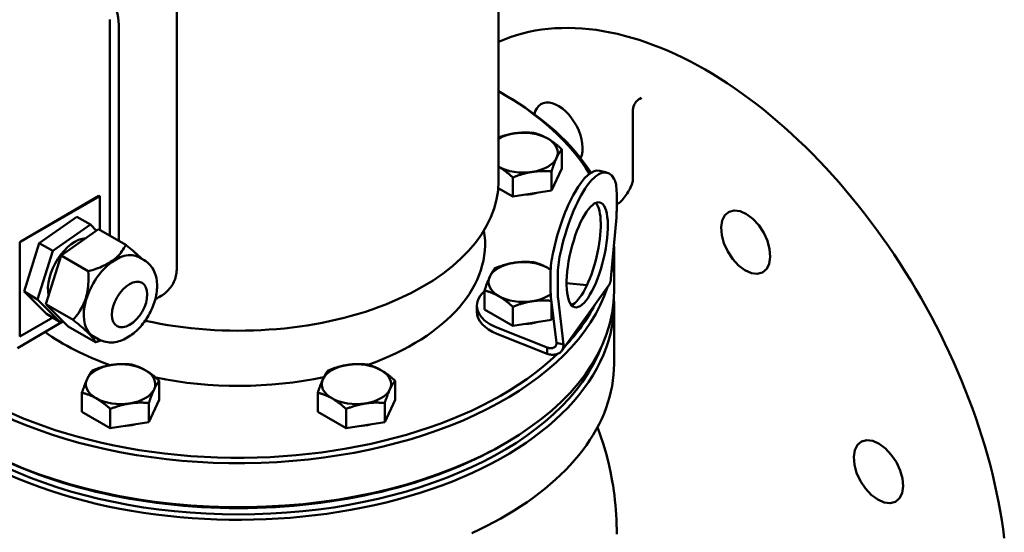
# Model space of a CAD drawing. Header units: millimetres. Extents: x 179 to 1975, y 100 to 1286.
# Tile 64 of 77: x 1719 to 1974, y 639 to 772. Entities that reach past the tile are written whole.
import ezdxf

# ---------------------------------------------------------------- set-up
doc = ezdxf.new("R2010")
doc.units = ezdxf.units.MM
doc.header["$LTSCALE"] = 5
doc.layers.add('Sichtbare Kanten(DIN)', color=7, linetype='Continuous', lineweight=50)

msp = doc.modelspace()

# ---------------------------------------------------------------- linework, layer by layer
at = {"layer": 'Sichtbare Kanten(DIN)'}
for p, q in [((1842.97, 730.31), (1842.97, 869.29)), ((1759.4, 707.27), (1759.4, 775.95)), ((1742.01, 772.3), (1742.01, 716.14)), ((1744.36, 714.79), (1744.36, 770.94)), ((1843.97, 753.1), (1844.68, 752.69)), ((1880.09, 752.01), (1879.64, 751.75)), ((1877.83, 730.62), (1877.83, 748.46)), ((1859.42, 733.63), (1859.42, 738.61)), ((1843.01, 734.05), (1842.97, 734.08)), ((1846.69, 726.3), (1846.69, 731.28)), ((1859.42, 733.63), (1856.73, 727.85)), ((1856.73, 727.85), (1856.73, 732.83)), ((1871.11, 732.56), (1869.26, 733.01)), ((1718.66, 714.44), (1739.41, 726.39)), ((1718.94, 714.63), (1739.2, 726.51)), ((1739.2, 726.51), (1739.41, 726.39)), ((1739.41, 726.39), (1739.41, 717.64)), ((1846.69, 726.3), (1842.89, 728.48)), ((1856.73, 727.85), (1846.69, 726.3)), ((1873.66, 727.23), (1873.66, 722.68)), ((1723.71, 714.23), (1733.45, 721.07)), ((1733.45, 721.07), (1736.99, 719.03)), ((1727.25, 712.19), (1736.99, 719.03)), ((1736.99, 719.03), (1738.58, 717.44)), ((1873.58, 720.83), (1872.17, 705.02)), ((1739.11, 717.81), (1729.37, 710.97)), ((1739.11, 717.81), (1746.18, 713.74)), ((1718.66, 689.91), (1718.66, 714.44)), ((1719.77, 701.59), (1723.71, 714.23)), ((1723.71, 714.23), (1727.25, 712.19)), ((1723.3, 699.55), (1727.25, 712.19)), ((1729.37, 710.97), (1725.42, 698.33)), ((1729.37, 710.97), (1736.44, 706.9)), ((1872.97, 701.69), (1872.97, 713.14)), ((1749.56, 710.56), (1750.98, 709.74)), ((1856.51, 706.39), (1856.51, 701.84)), ((1858.35, 701.4), (1858.35, 705.95)), ((1860.65, 703.81), (1865.93, 703.26)), ((1725.56, 695.78), (1719.77, 701.59)), ((1719.77, 701.59), (1723.3, 699.55)), ((1839.34, 696.91), (1839.34, 701.89)), ((1871.49, 703.03), (1859.41, 686.23)), ((1729.09, 693.75), (1723.3, 699.55)), ((1725.42, 698.33), (1732.49, 694.26)), ((1725.42, 698.33), (1731.21, 692.53)), ((1856.59, 700.23), (1858, 688.32)), ((1856.73, 694.22), (1856.73, 699.1)), ((1859.84, 687.88), (1858.44, 699.79)), ((1872.97, 682.8), (1872.97, 698.42)), ((1725.56, 695.78), (1729.09, 693.75)), ((1837.38, 696.33), (1837.38, 697.96)), ((1846.69, 692.67), (1839.34, 696.91)), ((1846.69, 692.67), (1846.69, 697.66)), ((1729.87, 693.87), (1718.04, 686.89)), ((1727.2, 694.84), (1718.66, 689.91)), ((1729.62, 694.12), (1729.09, 693.75)), ((1856.73, 694.22), (1846.69, 692.67)), ((1857.18, 695.21), (1856.73, 694.22)), ((1731.21, 692.53), (1738.28, 688.45)), ((1855.61, 687.07), (1842.55, 692.28)), ((1842.55, 690.65), (1855.61, 685.44)), ((1737.73, 690.01), (1739.15, 689.19)), ((1858, 688.32), (1859.84, 687.88)), ((1855.61, 687.07), (1855.61, 685.44)), ((1754.89, 673.44), (1754.89, 678.42)), ((1816.12, 673.44), (1816.12, 678.42)), ((1734.81, 670.34), (1734.81, 675.32)), ((1796.04, 670.34), (1796.04, 675.32)), ((1754.89, 673.44), (1752.2, 667.65)), ((1752.2, 667.65), (1752.2, 672.64)), ((1816.12, 673.44), (1813.43, 667.65)), ((1813.43, 667.65), (1813.43, 672.64)), ((1742.16, 666.11), (1734.81, 670.34)), ((1742.16, 666.11), (1742.16, 671.09)), ((1803.39, 666.11), (1796.04, 670.34)), ((1803.39, 666.11), (1803.39, 671.09)), ((1752.2, 667.65), (1742.16, 666.11)), ((1813.43, 667.65), (1803.39, 666.11)), ((1843.97, 661.73), (1844.68, 662.15))]:
    msp.add_line(p, q, dxfattribs=at)
at = {"layer": 'Sichtbare Kanten(DIN)', "flags": 128}
for points in [[(1974.31, 637.51), (1974, 639.86), (1973.65, 642.22), (1973.25, 644.59), (1972.81, 646.97), (1972.32, 649.37), (1971.79, 651.77), (1971.22, 654.19), (1970.61, 656.61), (1969.95, 659.04), (1969.25, 661.47), (1968.51, 663.91), (1967.72, 666.34), (1966.9, 668.78), (1966.03, 671.22), (1965.13, 673.65), (1964.18, 676.09), (1963.2, 678.51), (1962.18, 680.93), (1961.12, 683.35), (1960.02, 685.75), (1958.89, 688.15), (1957.72, 690.53), (1956.52, 692.9), (1955.28, 695.25), (1954.01, 697.59), (1952.7, 699.92), (1951.37, 702.22), (1950, 704.51), (1948.6, 706.77), (1947.17, 709.02), (1945.71, 711.24), (1944.22, 713.43), (1942.71, 715.6), (1941.16, 717.74), (1939.6, 719.86), (1938, 721.94), (1936.39, 724), (1934.75, 726.02), (1933.09, 728.01), (1931.4, 729.96), (1929.7, 731.89), (1927.97, 733.77), (1926.23, 735.62), (1924.47, 737.43), (1922.69, 739.2), (1920.9, 740.92), (1919.09, 742.61), (1917.27, 744.26), (1915.44, 745.86), (1913.59, 747.42), (1911.74, 748.94), (1909.87, 750.4), (1907.99, 751.83), (1906.11, 753.2), (1904.22, 754.52), (1902.32, 755.8), (1900.42, 757.03), (1898.52, 758.2), (1896.61, 759.33), (1894.7, 760.4), (1892.79, 761.42), (1890.88, 762.39), (1888.97, 763.3), (1887.06, 764.16), (1885.15, 764.96), (1883.25, 765.71), (1881.36, 766.4), (1879.47, 767.03), (1877.58, 767.61), (1875.71, 768.13), (1873.84, 768.59), (1871.98, 768.99), (1870.14, 769.33), (1868.3, 769.62), (1866.48, 769.84), (1864.67, 770.01), (1862.88, 770.11), (1861.11, 770.15), (1859.35, 770.13), (1857.61, 770.05), (1855.89, 769.91), (1854.19, 769.71), (1852.51, 769.44), (1850.85, 769.11), (1849.22, 768.72), (1847.62, 768.27), (1846.04, 767.75), (1844.49, 767.18), (1842.97, 766.54)], [(1877.83, 748.46), (1877.84, 748.85), (1877.9, 749.26), (1878.01, 749.68), (1878.18, 750.13), (1878.29, 750.35), (1878.42, 750.57), (1878.57, 750.8), (1878.74, 751.01), (1878.94, 751.22), (1879.16, 751.41), (1879.39, 751.59), (1879.64, 751.75)], [(1852.29, 747.72), (1852.53, 748.53), (1852.9, 749.23), (1853.37, 749.83), (1853.95, 750.29), (1854.61, 750.59), (1855.34, 750.74), (1856.11, 750.73), (1856.93, 750.57), (1857.8, 750.25), (1858.68, 749.79), (1859.57, 749.17), (1860.42, 748.44), (1861.21, 747.62), (1861.96, 746.7), (1862.65, 745.68), (1863.28, 744.58), (1863.81, 743.45), (1864.23, 742.31), (1864.53, 741.19), (1864.72, 740.11), (1864.8, 739.03), (1864.76, 738.01), (1864.58, 737.09), (1864.3, 736.28)], [(1842.97, 741.65), (1843.15, 741.72), (1843.33, 741.78), (1843.51, 741.84), (1843.68, 741.9), (1843.86, 741.96), (1844.03, 742.01), (1844.21, 742.07), (1844.38, 742.12), (1844.55, 742.17), (1844.72, 742.22), (1844.89, 742.26), (1845.05, 742.31), (1845.22, 742.35), (1845.39, 742.39), (1845.56, 742.43), (1845.72, 742.47), (1845.89, 742.51), (1846.05, 742.54), (1846.22, 742.58), (1846.38, 742.61), (1846.55, 742.64), (1846.72, 742.67), (1846.88, 742.7), (1847.05, 742.73)], [(1847.05, 742.73), (1847.25, 742.76), (1847.45, 742.78), (1847.65, 742.81), (1847.85, 742.83), (1848.05, 742.85), (1848.25, 742.87), (1848.45, 742.89), (1848.65, 742.9), (1848.86, 742.91), (1849.06, 742.92), (1849.26, 742.93), (1849.47, 742.94), (1849.67, 742.94), (1849.88, 742.94), (1850.09, 742.94), (1850.3, 742.94), (1850.51, 742.94), (1850.73, 742.93), (1850.94, 742.92), (1851.16, 742.91), (1851.38, 742.9), (1851.61, 742.88), (1851.84, 742.86), (1852.07, 742.84)], [(1852.07, 742.84), (1852.24, 742.8), (1852.4, 742.76), (1852.57, 742.71), (1852.73, 742.67), (1852.89, 742.62), (1853.05, 742.57), (1853.21, 742.52), (1853.36, 742.47), (1853.52, 742.41), (1853.67, 742.36), (1853.82, 742.3), (1853.97, 742.24), (1854.12, 742.18), (1854.27, 742.12), (1854.42, 742.06), (1854.57, 741.99), (1854.71, 741.92), (1854.86, 741.85), (1855.01, 741.78), (1855.15, 741.7), (1855.3, 741.63), (1855.45, 741.55), (1855.59, 741.47), (1855.74, 741.38)], [(1855.74, 741.38), (1855.89, 741.3), (1856.04, 741.21), (1856.18, 741.12), (1856.33, 741.03), (1856.48, 740.93), (1856.62, 740.84), (1856.77, 740.74), (1856.92, 740.64), (1857.06, 740.53), (1857.21, 740.43), (1857.36, 740.32), (1857.51, 740.2), (1857.66, 740.09), (1857.81, 739.97), (1857.97, 739.85), (1858.12, 739.73), (1858.28, 739.6), (1858.43, 739.47), (1858.59, 739.34), (1858.75, 739.2), (1858.92, 739.06), (1859.08, 738.91), (1859.25, 738.76), (1859.42, 738.61)], [(1858.07, 736.38), (1858.02, 736.26), (1857.96, 736.14), (1857.91, 736.02), (1857.86, 735.9), (1857.8, 735.77), (1857.75, 735.64), (1857.7, 735.51), (1857.64, 735.38), (1857.59, 735.25), (1857.53, 735.11), (1857.48, 734.97), (1857.42, 734.82), (1857.37, 734.68), (1857.31, 734.53), (1857.26, 734.38), (1857.2, 734.22), (1857.14, 734.06), (1857.09, 733.9), (1857.03, 733.73), (1856.97, 733.56), (1856.91, 733.38), (1856.85, 733.2), (1856.79, 733.02), (1856.73, 732.83)], [(1859.42, 738.61), (1859.35, 738.53), (1859.29, 738.46), (1859.23, 738.38), (1859.17, 738.3), (1859.12, 738.21), (1859.06, 738.13), (1859, 738.05), (1858.94, 737.96), (1858.89, 737.88), (1858.83, 737.79), (1858.77, 737.7), (1858.72, 737.61), (1858.66, 737.52), (1858.61, 737.42), (1858.56, 737.33), (1858.5, 737.23), (1858.45, 737.13), (1858.39, 737.03), (1858.34, 736.93), (1858.29, 736.82), (1858.23, 736.71), (1858.18, 736.61), (1858.13, 736.49), (1858.07, 736.38)], [(1846.69, 731.28), (1846.52, 731.43), (1846.35, 731.58), (1846.19, 731.73), (1846.03, 731.87), (1845.87, 732.01), (1845.71, 732.14), (1845.55, 732.27), (1845.39, 732.4), (1845.24, 732.52), (1845.09, 732.64), (1844.93, 732.76), (1844.78, 732.87), (1844.63, 732.99), (1844.49, 733.1), (1844.34, 733.2), (1844.19, 733.31), (1844.04, 733.41), (1843.9, 733.51), (1843.75, 733.6), (1843.6, 733.7), (1843.46, 733.79), (1843.31, 733.88), (1843.16, 733.97), (1843.01, 734.05)], [(1851.71, 732.71), (1851.51, 732.68), (1851.31, 732.65), (1851.11, 732.61), (1850.9, 732.57), (1850.7, 732.53), (1850.5, 732.49), (1850.3, 732.44), (1850.1, 732.39), (1849.9, 732.34), (1849.7, 732.29), (1849.49, 732.24), (1849.29, 732.18), (1849.08, 732.12), (1848.88, 732.06), (1848.67, 731.99), (1848.46, 731.92), (1848.24, 731.85), (1848.03, 731.78), (1847.81, 731.71), (1847.59, 731.63), (1847.37, 731.55), (1847.15, 731.46), (1846.92, 731.37), (1846.69, 731.28)], [(1856.73, 732.83), (1856.5, 732.85), (1856.27, 732.87), (1856.04, 732.88), (1855.82, 732.9), (1855.6, 732.91), (1855.39, 732.92), (1855.17, 732.92), (1854.96, 732.93), (1854.75, 732.93), (1854.54, 732.93), (1854.33, 732.93), (1854.13, 732.93), (1853.92, 732.92), (1853.72, 732.91), (1853.51, 732.9), (1853.31, 732.89), (1853.11, 732.87), (1852.91, 732.86), (1852.71, 732.84), (1852.51, 732.82), (1852.31, 732.8), (1852.11, 732.77), (1851.91, 732.74), (1851.71, 732.71)], [(1873.66, 724.21), (1873.94, 724.39), (1874.23, 724.61), (1874.52, 724.85), (1874.81, 725.12), (1875.09, 725.41), (1875.37, 725.72), (1875.64, 726.05), (1875.9, 726.39), (1876.16, 726.75), (1876.4, 727.12), (1876.63, 727.5), (1876.85, 727.88), (1877.05, 728.27), (1877.25, 728.67), (1877.6, 729.47)], [(1877.6, 729.47), (1877.69, 729.73), (1877.77, 730.02), (1877.81, 730.31), (1877.83, 730.62)], [(1901.07, 720.08), (1901.76, 721.43), (1902.83, 722.34), (1904.19, 722.69), (1905.72, 722.49), (1907.4, 721.74), (1909.05, 720.48), (1910.53, 718.87), (1911.83, 716.9), (1912.8, 714.76), (1913.38, 712.67), (1913.55, 710.64), (1913.28, 708.86), (1912.61, 707.51), (1911.55, 706.59), (1910.17, 706.22), (1908.64, 706.41), (1906.96, 707.16), (1905.29, 708.42), (1903.8, 710.05), (1902.49, 712.04), (1901.52, 714.17), (1900.95, 716.28), (1900.79, 718.34), (1901.07, 720.08)], [(1736.44, 706.9), (1737.13, 707.09), (1737.77, 707.29), (1738.38, 707.49), (1738.95, 707.7), (1739.5, 707.91), (1740.01, 708.12), (1740.5, 708.35), (1740.97, 708.57), (1741.41, 708.81), (1741.84, 709.05), (1742.24, 709.3), (1742.63, 709.56), (1742.99, 709.83), (1743.35, 710.11), (1743.68, 710.4), (1744.01, 710.71), (1744.32, 711.02), (1744.62, 711.36), (1744.9, 711.7), (1745.18, 712.07), (1745.44, 712.45), (1745.7, 712.86), (1745.95, 713.28), (1746.18, 713.74)], [(1746.18, 713.74), (1746.44, 713.53), (1746.68, 713.33), (1746.92, 713.14), (1747.14, 712.95), (1747.36, 712.77), (1747.58, 712.6), (1747.78, 712.42), (1747.98, 712.26), (1748.17, 712.09), (1748.36, 711.93), (1748.54, 711.78), (1748.71, 711.63), (1748.88, 711.48), (1749.04, 711.34), (1749.2, 711.2), (1749.35, 711.06), (1749.5, 710.93), (1749.64, 710.8), (1749.78, 710.67), (1749.91, 710.55), (1750.04, 710.43), (1750.16, 710.31), (1750.28, 710.19), (1750.39, 710.08)], [(1750.98, 709.74), (1751.41, 709.47), (1751.81, 709.16), (1752.18, 708.83), (1752.52, 708.47), (1752.83, 708.08), (1753.11, 707.68), (1753.36, 707.26), (1753.57, 706.82), (1753.76, 706.38), (1753.92, 705.92), (1754.04, 705.46), (1754.15, 705), (1754.23, 704.53), (1754.28, 704.05), (1754.31, 703.57), (1754.32, 703.09), (1754.32, 702.61), (1754.29, 702.12), (1754.24, 701.63), (1754.17, 701.15), (1754.09, 700.66), (1753.98, 700.17), (1753.87, 699.68), (1753.73, 699.19), (1753.58, 698.71), (1753.41, 698.22), (1753.23, 697.74), (1753.03, 697.27), (1752.82, 696.8), (1752.59, 696.33), (1752.35, 695.87), (1752.1, 695.41), (1751.83, 694.97), (1751.55, 694.53), (1751.26, 694.1), (1750.96, 693.68), (1750.65, 693.27), (1750.33, 692.87), (1749.99, 692.48), (1749.65, 692.11), (1749.3, 691.75), (1748.93, 691.4), (1748.56, 691.06), (1748.18, 690.74), (1747.79, 690.44), (1747.4, 690.16), (1746.99, 689.89), (1746.58, 689.63), (1746.15, 689.4), (1745.72, 689.19), (1745.29, 689), (1744.84, 688.83), (1744.38, 688.69), (1743.92, 688.57), (1743.45, 688.48), (1742.97, 688.41), (1742.49, 688.38), (1742, 688.38), (1741.51, 688.42), (1741.02, 688.5), (1740.54, 688.61), (1740.06, 688.76), (1739.59, 688.96), (1739.15, 689.19)], [(1842.03, 707.67), (1842.26, 707.76), (1842.49, 707.85), (1842.71, 707.93), (1842.94, 708.01), (1843.15, 708.09), (1843.37, 708.17), (1843.59, 708.24), (1843.8, 708.31), (1844.01, 708.38), (1844.22, 708.44), (1844.43, 708.51), (1844.63, 708.57), (1844.84, 708.62), (1845.04, 708.68), (1845.24, 708.73), (1845.44, 708.78), (1845.64, 708.83), (1845.85, 708.88), (1846.05, 708.92), (1846.25, 708.96), (1846.45, 709), (1846.65, 709.03), (1846.85, 709.07), (1847.05, 709.1)], [(1847.05, 709.1), (1847.25, 709.13), (1847.45, 709.16), (1847.65, 709.18), (1847.85, 709.21), (1848.05, 709.23), (1848.25, 709.25), (1848.45, 709.26), (1848.65, 709.28), (1848.86, 709.29), (1849.06, 709.3), (1849.26, 709.31), (1849.47, 709.31), (1849.67, 709.32), (1849.88, 709.32), (1850.09, 709.32), (1850.3, 709.32), (1850.51, 709.31), (1850.73, 709.3), (1850.94, 709.3), (1851.16, 709.28), (1851.38, 709.27), (1851.61, 709.26), (1851.84, 709.24), (1852.07, 709.22)], [(1852.07, 709.22), (1852.24, 709.18), (1852.4, 709.13), (1852.57, 709.09), (1852.73, 709.04), (1852.89, 708.99), (1853.05, 708.95), (1853.21, 708.89), (1853.36, 708.84), (1853.52, 708.79), (1853.67, 708.73), (1853.82, 708.68), (1853.97, 708.62), (1854.12, 708.56), (1854.27, 708.49), (1854.42, 708.43), (1854.57, 708.36), (1854.71, 708.3), (1854.86, 708.23), (1855.01, 708.15), (1855.15, 708.08), (1855.3, 708), (1855.45, 707.92), (1855.59, 707.84), (1855.74, 707.76)], [(1732.49, 694.26), (1732.9, 694.73), (1733.28, 695.19), (1733.63, 695.65), (1733.96, 696.1), (1734.26, 696.56), (1734.54, 697.01), (1734.79, 697.47), (1735.03, 697.93), (1735.24, 698.39), (1735.44, 698.86), (1735.62, 699.34), (1735.78, 699.82), (1735.93, 700.32), (1736.05, 700.82), (1736.16, 701.34), (1736.26, 701.87), (1736.34, 702.42), (1736.4, 702.99), (1736.45, 703.57), (1736.48, 704.18), (1736.5, 704.82), (1736.5, 705.48), (1736.48, 706.17), (1736.44, 706.9)], [(1753.87, 699.68), (1754.24, 699.85), (1754.62, 700.04), (1754.98, 700.24), (1755.35, 700.46), (1755.7, 700.7), (1756.04, 700.94), (1756.37, 701.2), (1756.69, 701.48), (1757, 701.77), (1757.3, 702.07), (1757.57, 702.38), (1757.83, 702.71), (1758.08, 703.04), (1758.3, 703.39), (1758.51, 703.75), (1758.69, 704.11), (1758.86, 704.49), (1759, 704.87), (1759.12, 705.26), (1759.22, 705.66), (1759.3, 706.05), (1759.36, 706.46), (1759.39, 706.86), (1759.4, 707.27)], [(1840.68, 705.44), (1840.74, 705.55), (1840.79, 705.66), (1840.85, 705.77), (1840.9, 705.88), (1840.95, 705.99), (1841.01, 706.09), (1841.06, 706.19), (1841.11, 706.29), (1841.17, 706.39), (1841.22, 706.48), (1841.28, 706.58), (1841.33, 706.67), (1841.39, 706.76), (1841.44, 706.85), (1841.5, 706.93), (1841.56, 707.02), (1841.61, 707.11), (1841.67, 707.19), (1841.73, 707.27), (1841.79, 707.35), (1841.85, 707.43), (1841.91, 707.51), (1841.97, 707.59), (1842.03, 707.67)], [(1855.74, 707.76), (1855.78, 707.74), (1855.81, 707.72), (1855.84, 707.7), (1855.87, 707.68), (1855.91, 707.66), (1855.94, 707.64), (1855.97, 707.62), (1856, 707.61), (1856.04, 707.59), (1856.07, 707.57), (1856.1, 707.55), (1856.14, 707.53), (1856.17, 707.5), (1856.2, 707.48), (1856.23, 707.46), (1856.27, 707.44), (1856.3, 707.42), (1856.33, 707.4), (1856.36, 707.38), (1856.4, 707.36), (1856.43, 707.34), (1856.46, 707.32), (1856.5, 707.3), (1856.53, 707.28)], [(1839.34, 701.89), (1839.4, 702.08), (1839.46, 702.26), (1839.52, 702.44), (1839.58, 702.62), (1839.64, 702.79), (1839.7, 702.95), (1839.76, 703.12), (1839.81, 703.28), (1839.87, 703.43), (1839.93, 703.59), (1839.98, 703.74), (1840.04, 703.88), (1840.09, 704.03), (1840.15, 704.17), (1840.2, 704.31), (1840.25, 704.44), (1840.31, 704.57), (1840.36, 704.7), (1840.42, 704.83), (1840.47, 704.96), (1840.52, 705.08), (1840.58, 705.2), (1840.63, 705.32), (1840.68, 705.44)], [(1872.17, 705.02), (1872.17, 704.93), (1872.16, 704.84), (1872.15, 704.75), (1872.14, 704.66), (1872.12, 704.57), (1872.11, 704.48), (1872.09, 704.39), (1872.07, 704.3), (1872.05, 704.22), (1872.02, 704.13), (1872, 704.04), (1871.97, 703.96), (1871.94, 703.88), (1871.91, 703.79), (1871.87, 703.71), (1871.84, 703.63), (1871.8, 703.55), (1871.76, 703.48), (1871.72, 703.4), (1871.68, 703.32), (1871.63, 703.25), (1871.59, 703.17), (1871.54, 703.1), (1871.49, 703.03)], [(1843.01, 700.43), (1842.87, 700.51), (1842.72, 700.6), (1842.57, 700.67), (1842.43, 700.75), (1842.28, 700.82), (1842.13, 700.9), (1841.99, 700.97), (1841.84, 701.04), (1841.69, 701.1), (1841.54, 701.17), (1841.39, 701.23), (1841.24, 701.29), (1841.09, 701.35), (1840.94, 701.4), (1840.79, 701.46), (1840.63, 701.51), (1840.48, 701.57), (1840.32, 701.62), (1840.16, 701.67), (1840, 701.71), (1839.84, 701.76), (1839.68, 701.8), (1839.51, 701.85), (1839.34, 701.89)], [(1846.69, 697.66), (1846.52, 697.81), (1846.35, 697.96), (1846.19, 698.1), (1846.03, 698.24), (1845.87, 698.38), (1845.71, 698.52), (1845.55, 698.65), (1845.39, 698.77), (1845.24, 698.9), (1845.09, 699.02), (1844.93, 699.13), (1844.78, 699.25), (1844.63, 699.36), (1844.49, 699.47), (1844.34, 699.58), (1844.19, 699.68), (1844.04, 699.78), (1843.9, 699.88), (1843.75, 699.98), (1843.6, 700.07), (1843.46, 700.17), (1843.31, 700.26), (1843.16, 700.34), (1843.01, 700.43)], [(1851.71, 699.09), (1851.51, 699.06), (1851.31, 699.02), (1851.11, 698.99), (1850.9, 698.95), (1850.7, 698.91), (1850.5, 698.86), (1850.3, 698.82), (1850.1, 698.77), (1849.9, 698.72), (1849.7, 698.67), (1849.49, 698.61), (1849.29, 698.55), (1849.08, 698.49), (1848.88, 698.43), (1848.67, 698.37), (1848.46, 698.3), (1848.24, 698.23), (1848.03, 698.16), (1847.81, 698.08), (1847.59, 698), (1847.37, 697.92), (1847.15, 697.84), (1846.92, 697.75), (1846.69, 697.66)], [(1856.71, 699.21), (1856.48, 699.23), (1856.26, 699.24), (1856.03, 699.26), (1855.81, 699.27), (1855.59, 699.28), (1855.38, 699.29), (1855.16, 699.3), (1854.95, 699.3), (1854.74, 699.31), (1854.53, 699.31), (1854.32, 699.3), (1854.12, 699.3), (1853.92, 699.29), (1853.71, 699.29), (1853.51, 699.28), (1853.31, 699.26), (1853.11, 699.25), (1852.91, 699.23), (1852.71, 699.22), (1852.51, 699.19), (1852.31, 699.17), (1852.11, 699.15), (1851.91, 699.12), (1851.71, 699.09)], [(1738.28, 688.45), (1738.23, 688.6), (1738.17, 688.75), (1738.09, 688.91), (1737.99, 689.07), (1737.88, 689.23), (1737.76, 689.41), (1737.62, 689.59), (1737.47, 689.77), (1737.3, 689.97), (1737.12, 690.17), (1736.92, 690.38), (1736.7, 690.6), (1736.47, 690.83), (1736.22, 691.07), (1735.95, 691.32), (1735.66, 691.58), (1735.35, 691.86), (1735.02, 692.15), (1734.67, 692.45), (1734.29, 692.78), (1733.89, 693.12), (1733.45, 693.47), (1732.99, 693.85), (1732.49, 694.26)], [(1739.75, 688.89), (1739.69, 688.87), (1739.63, 688.85), (1739.57, 688.83), (1739.52, 688.82), (1739.46, 688.8), (1739.4, 688.78), (1739.34, 688.76), (1739.28, 688.74), (1739.22, 688.72), (1739.16, 688.71), (1739.1, 688.69), (1739.04, 688.67), (1738.98, 688.65), (1738.92, 688.63), (1738.86, 688.62), (1738.79, 688.6), (1738.73, 688.58), (1738.67, 688.56), (1738.61, 688.54), (1738.54, 688.53), (1738.48, 688.51), (1738.41, 688.49), (1738.35, 688.47), (1738.28, 688.45)], [(1858, 688.32), (1858.01, 688.18), (1858, 688.05), (1857.99, 687.92), (1857.97, 687.8), (1857.93, 687.68), (1857.88, 687.57), (1857.82, 687.46), (1857.75, 687.36), (1857.68, 687.27), (1857.59, 687.19), (1857.49, 687.12), (1857.38, 687.05), (1857.26, 687), (1857.14, 686.95), (1857.01, 686.91), (1856.87, 686.89), (1856.73, 686.87), (1856.58, 686.87), (1856.42, 686.88), (1856.27, 686.89), (1856.11, 686.92), (1855.94, 686.96), (1855.78, 687.01), (1855.61, 687.07)], [(1855.61, 685.44), (1855.9, 685.35), (1856.18, 685.28), (1856.47, 685.23), (1856.75, 685.2), (1857.02, 685.19), (1857.28, 685.19), (1857.54, 685.21), (1857.79, 685.25), (1858.03, 685.31), (1858.26, 685.38), (1858.48, 685.48), (1858.69, 685.58), (1858.88, 685.71), (1859.05, 685.84), (1859.21, 686), (1859.36, 686.16), (1859.48, 686.34), (1859.59, 686.53), (1859.68, 686.74), (1859.75, 686.95), (1859.8, 687.17), (1859.84, 687.4), (1859.85, 687.64), (1859.84, 687.88)], [(1742.52, 682.53), (1742.72, 682.56), (1742.93, 682.59), (1743.13, 682.62), (1743.33, 682.64), (1743.53, 682.66), (1743.73, 682.68), (1743.93, 682.7), (1744.13, 682.71), (1744.33, 682.72), (1744.53, 682.73), (1744.74, 682.74), (1744.94, 682.75), (1745.15, 682.75), (1745.35, 682.75), (1745.56, 682.75), (1745.77, 682.75), (1745.99, 682.74), (1746.2, 682.74), (1746.42, 682.73), (1746.64, 682.72), (1746.86, 682.7), (1747.08, 682.69), (1747.31, 682.67), (1747.54, 682.65)], [(1803.75, 682.53), (1803.95, 682.56), (1804.16, 682.59), (1804.36, 682.62), (1804.56, 682.64), (1804.76, 682.66), (1804.96, 682.68), (1805.16, 682.7), (1805.36, 682.71), (1805.56, 682.72), (1805.76, 682.73), (1805.97, 682.74), (1806.17, 682.75), (1806.38, 682.75), (1806.58, 682.75), (1806.79, 682.75), (1807, 682.75), (1807.22, 682.74), (1807.43, 682.74), (1807.65, 682.73), (1807.87, 682.72), (1808.09, 682.7), (1808.31, 682.69), (1808.54, 682.67), (1808.77, 682.65)], [(1872.97, 682.8), (1872.94, 681.36), (1872.84, 679.92), (1872.68, 678.48), (1872.45, 677.04), (1872.16, 675.61), (1871.81, 674.19), (1871.39, 672.77), (1870.91, 671.35), (1870.37, 669.95), (1869.77, 668.55), (1869.1, 667.16), (1868.37, 665.77), (1867.57, 664.4), (1866.72, 663.04), (1865.8, 661.69), (1864.83, 660.36), (1863.79, 659.05), (1862.7, 657.75), (1861.56, 656.47), (1860.35, 655.2), (1859.09, 653.96), (1857.78, 652.73), (1856.41, 651.52), (1854.98, 650.34), (1853.51, 649.17), (1851.98, 648.02), (1850.4, 646.9), (1848.77, 645.8), (1847.08, 644.73), (1845.35, 643.68), (1843.58, 642.65), (1841.76, 641.66), (1839.9, 640.69), (1838, 639.75), (1836.06, 638.84)], [(1736.16, 678.87), (1736.21, 678.98), (1736.27, 679.1), (1736.32, 679.21), (1736.37, 679.31), (1736.43, 679.42), (1736.48, 679.52), (1736.54, 679.62), (1736.59, 679.72), (1736.64, 679.82), (1736.7, 679.91), (1736.75, 680.01), (1736.81, 680.1), (1736.86, 680.19), (1736.92, 680.28), (1736.97, 680.37), (1737.03, 680.45), (1737.09, 680.54), (1737.15, 680.62), (1737.2, 680.7), (1737.26, 680.79), (1737.32, 680.87), (1737.38, 680.95), (1737.44, 681.02), (1737.5, 681.1)], [(1737.5, 681.1), (1737.74, 681.19), (1737.96, 681.28), (1738.19, 681.37), (1738.41, 681.45), (1738.63, 681.53), (1738.85, 681.6), (1739.06, 681.67), (1739.27, 681.74), (1739.48, 681.81), (1739.69, 681.88), (1739.9, 681.94), (1740.11, 682), (1740.31, 682.06), (1740.51, 682.11), (1740.72, 682.16), (1740.92, 682.21), (1741.12, 682.26), (1741.32, 682.31), (1741.52, 682.35), (1741.72, 682.39), (1741.92, 682.43), (1742.12, 682.47), (1742.32, 682.5), (1742.52, 682.53)], [(1747.54, 682.65), (1747.71, 682.61), (1747.88, 682.57), (1748.04, 682.52), (1748.21, 682.47), (1748.37, 682.43), (1748.52, 682.38), (1748.68, 682.33), (1748.84, 682.28), (1748.99, 682.22), (1749.14, 682.17), (1749.3, 682.11), (1749.45, 682.05), (1749.6, 681.99), (1749.75, 681.93), (1749.89, 681.86), (1750.04, 681.8), (1750.19, 681.73), (1750.34, 681.66), (1750.48, 681.59), (1750.63, 681.51), (1750.78, 681.44), (1750.92, 681.36), (1751.07, 681.28), (1751.22, 681.19)], [(1751.22, 681.19), (1751.36, 681.11), (1751.51, 681.02), (1751.66, 680.93), (1751.8, 680.84), (1751.95, 680.74), (1752.1, 680.64), (1752.24, 680.55), (1752.39, 680.44), (1752.54, 680.34), (1752.69, 680.23), (1752.84, 680.12), (1752.99, 680.01), (1753.14, 679.9), (1753.29, 679.78), (1753.44, 679.66), (1753.6, 679.53), (1753.75, 679.41), (1753.91, 679.28), (1754.07, 679.14), (1754.23, 679.01), (1754.39, 678.87), (1754.56, 678.72), (1754.72, 678.57), (1754.89, 678.42)], [(1797.39, 678.87), (1797.44, 678.98), (1797.5, 679.1), (1797.55, 679.21), (1797.6, 679.31), (1797.66, 679.42), (1797.71, 679.52), (1797.77, 679.62), (1797.82, 679.72), (1797.87, 679.82), (1797.93, 679.91), (1797.98, 680.01), (1798.04, 680.1), (1798.09, 680.19), (1798.15, 680.28), (1798.2, 680.37), (1798.26, 680.45), (1798.32, 680.54), (1798.37, 680.62), (1798.43, 680.7), (1798.49, 680.79), (1798.55, 680.87), (1798.61, 680.95), (1798.67, 681.02), (1798.73, 681.1)], [(1798.73, 681.1), (1798.97, 681.19), (1799.19, 681.28), (1799.42, 681.37), (1799.64, 681.45), (1799.86, 681.53), (1800.08, 681.6), (1800.29, 681.67), (1800.5, 681.74), (1800.71, 681.81), (1800.92, 681.88), (1801.13, 681.94), (1801.34, 682), (1801.54, 682.06), (1801.74, 682.11), (1801.95, 682.16), (1802.15, 682.21), (1802.35, 682.26), (1802.55, 682.31), (1802.75, 682.35), (1802.95, 682.39), (1803.15, 682.43), (1803.35, 682.47), (1803.55, 682.5), (1803.75, 682.53)], [(1808.77, 682.65), (1808.94, 682.61), (1809.11, 682.57), (1809.27, 682.52), (1809.44, 682.47), (1809.6, 682.43), (1809.75, 682.38), (1809.91, 682.33), (1810.07, 682.28), (1810.22, 682.22), (1810.37, 682.17), (1810.53, 682.11), (1810.68, 682.05), (1810.83, 681.99), (1810.98, 681.93), (1811.12, 681.86), (1811.27, 681.8), (1811.42, 681.73), (1811.57, 681.66), (1811.71, 681.59), (1811.86, 681.51), (1812.01, 681.44), (1812.15, 681.36), (1812.3, 681.28), (1812.45, 681.19)], [(1812.45, 681.19), (1812.59, 681.11), (1812.74, 681.02), (1812.89, 680.93), (1813.03, 680.84), (1813.18, 680.74), (1813.33, 680.64), (1813.47, 680.55), (1813.62, 680.44), (1813.77, 680.34), (1813.92, 680.23), (1814.07, 680.12), (1814.22, 680.01), (1814.37, 679.9), (1814.52, 679.78), (1814.67, 679.66), (1814.83, 679.53), (1814.98, 679.41), (1815.14, 679.28), (1815.3, 679.14), (1815.46, 679.01), (1815.62, 678.87), (1815.78, 678.72), (1815.95, 678.57), (1816.12, 678.42)], [(1734.81, 675.32), (1734.88, 675.51), (1734.94, 675.69), (1735, 675.87), (1735.06, 676.05), (1735.12, 676.22), (1735.17, 676.39), (1735.23, 676.55), (1735.29, 676.71), (1735.35, 676.87), (1735.4, 677.02), (1735.46, 677.17), (1735.51, 677.32), (1735.57, 677.46), (1735.62, 677.6), (1735.68, 677.74), (1735.73, 677.87), (1735.78, 678.01), (1735.84, 678.14), (1735.89, 678.26), (1735.94, 678.39), (1736, 678.51), (1736.05, 678.63), (1736.11, 678.75), (1736.16, 678.87)], [(1754.89, 678.42), (1754.83, 678.34), (1754.77, 678.26), (1754.71, 678.18), (1754.65, 678.1), (1754.59, 678.02), (1754.53, 677.94), (1754.47, 677.86), (1754.42, 677.77), (1754.36, 677.68), (1754.31, 677.6), (1754.25, 677.51), (1754.19, 677.42), (1754.14, 677.33), (1754.08, 677.23), (1754.03, 677.14), (1753.98, 677.04), (1753.92, 676.94), (1753.87, 676.84), (1753.82, 676.74), (1753.76, 676.63), (1753.71, 676.52), (1753.65, 676.41), (1753.6, 676.3), (1753.55, 676.19)], [(1796.04, 675.32), (1796.11, 675.51), (1796.17, 675.69), (1796.23, 675.87), (1796.29, 676.05), (1796.35, 676.22), (1796.4, 676.39), (1796.46, 676.55), (1796.52, 676.71), (1796.57, 676.87), (1796.63, 677.02), (1796.69, 677.17), (1796.74, 677.32), (1796.8, 677.46), (1796.85, 677.6), (1796.9, 677.74), (1796.96, 677.87), (1797.01, 678.01), (1797.07, 678.14), (1797.12, 678.26), (1797.17, 678.39), (1797.23, 678.51), (1797.28, 678.63), (1797.34, 678.75), (1797.39, 678.87)], [(1816.12, 678.42), (1816.06, 678.34), (1816, 678.26), (1815.94, 678.18), (1815.88, 678.1), (1815.82, 678.02), (1815.76, 677.94), (1815.7, 677.86), (1815.65, 677.77), (1815.59, 677.68), (1815.53, 677.6), (1815.48, 677.51), (1815.42, 677.42), (1815.37, 677.33), (1815.31, 677.23), (1815.26, 677.14), (1815.21, 677.04), (1815.15, 676.94), (1815.1, 676.84), (1815.04, 676.74), (1814.99, 676.63), (1814.94, 676.52), (1814.88, 676.41), (1814.83, 676.3), (1814.78, 676.19)], [(1738.49, 673.86), (1738.34, 673.95), (1738.19, 674.03), (1738.05, 674.11), (1737.9, 674.18), (1737.76, 674.26), (1737.61, 674.33), (1737.46, 674.4), (1737.31, 674.47), (1737.17, 674.53), (1737.02, 674.6), (1736.87, 674.66), (1736.72, 674.72), (1736.57, 674.78), (1736.42, 674.84), (1736.26, 674.89), (1736.11, 674.95), (1735.95, 675), (1735.8, 675.05), (1735.64, 675.1), (1735.48, 675.15), (1735.32, 675.19), (1735.15, 675.24), (1734.98, 675.28), (1734.81, 675.32)], [(1753.55, 676.19), (1753.49, 676.07), (1753.44, 675.95), (1753.39, 675.83), (1753.33, 675.71), (1753.28, 675.58), (1753.22, 675.45), (1753.17, 675.32), (1753.12, 675.19), (1753.06, 675.05), (1753.01, 674.92), (1752.95, 674.78), (1752.9, 674.63), (1752.84, 674.49), (1752.79, 674.34), (1752.73, 674.18), (1752.68, 674.03), (1752.62, 673.87), (1752.56, 673.7), (1752.5, 673.54), (1752.44, 673.37), (1752.38, 673.19), (1752.32, 673.01), (1752.26, 672.83), (1752.2, 672.64)], [(1799.72, 673.86), (1799.57, 673.95), (1799.42, 674.03), (1799.28, 674.11), (1799.13, 674.18), (1798.98, 674.26), (1798.84, 674.33), (1798.69, 674.4), (1798.54, 674.47), (1798.4, 674.53), (1798.25, 674.6), (1798.1, 674.66), (1797.95, 674.72), (1797.8, 674.78), (1797.65, 674.84), (1797.49, 674.89), (1797.34, 674.95), (1797.18, 675), (1797.03, 675.05), (1796.87, 675.1), (1796.71, 675.15), (1796.54, 675.19), (1796.38, 675.24), (1796.21, 675.28), (1796.04, 675.32)], [(1814.78, 676.19), (1814.72, 676.07), (1814.67, 675.95), (1814.61, 675.83), (1814.56, 675.71), (1814.51, 675.58), (1814.45, 675.45), (1814.4, 675.32), (1814.35, 675.19), (1814.29, 675.05), (1814.24, 674.92), (1814.18, 674.78), (1814.13, 674.63), (1814.07, 674.49), (1814.02, 674.34), (1813.96, 674.18), (1813.9, 674.03), (1813.85, 673.87), (1813.79, 673.7), (1813.73, 673.54), (1813.67, 673.37), (1813.61, 673.19), (1813.55, 673.01), (1813.49, 672.83), (1813.43, 672.64)], [(1742.16, 671.09), (1741.99, 671.24), (1741.83, 671.39), (1741.66, 671.54), (1741.5, 671.68), (1741.34, 671.81), (1741.18, 671.95), (1741.02, 672.08), (1740.87, 672.21), (1740.71, 672.33), (1740.56, 672.45), (1740.41, 672.57), (1740.26, 672.68), (1740.11, 672.79), (1739.96, 672.9), (1739.81, 673.01), (1739.66, 673.11), (1739.52, 673.22), (1739.37, 673.32), (1739.22, 673.41), (1739.08, 673.51), (1738.93, 673.6), (1738.78, 673.69), (1738.64, 673.78), (1738.49, 673.86)], [(1747.18, 672.52), (1746.98, 672.49), (1746.78, 672.45), (1746.58, 672.42), (1746.38, 672.38), (1746.18, 672.34), (1745.98, 672.3), (1745.78, 672.25), (1745.58, 672.2), (1745.38, 672.15), (1745.17, 672.1), (1744.97, 672.04), (1744.76, 671.99), (1744.56, 671.93), (1744.35, 671.87), (1744.14, 671.8), (1743.93, 671.73), (1743.72, 671.66), (1743.5, 671.59), (1743.29, 671.51), (1743.07, 671.44), (1742.85, 671.35), (1742.62, 671.27), (1742.39, 671.18), (1742.16, 671.09)], [(1752.2, 672.64), (1751.97, 672.66), (1751.74, 672.68), (1751.52, 672.69), (1751.3, 672.7), (1751.08, 672.72), (1750.86, 672.72), (1750.65, 672.73), (1750.43, 672.74), (1750.22, 672.74), (1750.01, 672.74), (1749.81, 672.74), (1749.6, 672.73), (1749.4, 672.73), (1749.19, 672.72), (1748.99, 672.71), (1748.79, 672.7), (1748.59, 672.68), (1748.39, 672.67), (1748.19, 672.65), (1747.99, 672.63), (1747.78, 672.6), (1747.58, 672.58), (1747.38, 672.55), (1747.18, 672.52)], [(1803.39, 671.09), (1803.22, 671.24), (1803.06, 671.39), (1802.89, 671.54), (1802.73, 671.68), (1802.57, 671.81), (1802.41, 671.95), (1802.25, 672.08), (1802.1, 672.21), (1801.94, 672.33), (1801.79, 672.45), (1801.64, 672.57), (1801.49, 672.68), (1801.34, 672.79), (1801.19, 672.9), (1801.04, 673.01), (1800.89, 673.11), (1800.75, 673.22), (1800.6, 673.32), (1800.45, 673.41), (1800.31, 673.51), (1800.16, 673.6), (1800.01, 673.69), (1799.87, 673.78), (1799.72, 673.86)], [(1808.41, 672.52), (1808.21, 672.49), (1808.01, 672.45), (1807.81, 672.42), (1807.61, 672.38), (1807.41, 672.34), (1807.21, 672.3), (1807.01, 672.25), (1806.81, 672.2), (1806.6, 672.15), (1806.4, 672.1), (1806.2, 672.04), (1805.99, 671.99), (1805.79, 671.93), (1805.58, 671.87), (1805.37, 671.8), (1805.16, 671.73), (1804.95, 671.66), (1804.73, 671.59), (1804.52, 671.51), (1804.3, 671.44), (1804.08, 671.35), (1803.85, 671.27), (1803.62, 671.18), (1803.39, 671.09)], [(1813.43, 672.64), (1813.2, 672.66), (1812.97, 672.68), (1812.75, 672.69), (1812.53, 672.7), (1812.31, 672.72), (1812.09, 672.72), (1811.87, 672.73), (1811.66, 672.74), (1811.45, 672.74), (1811.24, 672.74), (1811.04, 672.74), (1810.83, 672.73), (1810.63, 672.73), (1810.42, 672.72), (1810.22, 672.71), (1810.02, 672.7), (1809.82, 672.68), (1809.62, 672.67), (1809.41, 672.65), (1809.21, 672.63), (1809.01, 672.6), (1808.81, 672.58), (1808.61, 672.55), (1808.41, 672.52)], [(1868.68, 666.34), (1869.48, 664.11), (1870.21, 661.82), (1870.89, 659.5), (1871.5, 657.13), (1872.04, 654.73), (1872.51, 652.29), (1872.71, 651.07), (1872.9, 649.83), (1873.07, 648.59), (1873.22, 647.34), (1873.34, 646.09), (1873.45, 644.84), (1873.54, 643.58), (1873.6, 642.32), (1873.65, 641.06), (1873.68, 639.79), (1873.68, 638.53)], [(1938.59, 663.01), (1940.14, 662.81), (1941.83, 662.05), (1943.48, 660.81), (1944.97, 659.19), (1946.28, 657.22), (1947.26, 655.1), (1947.84, 653.01), (1948.02, 650.98), (1947.75, 649.22), (1947.08, 647.87), (1946.03, 646.96), (1944.66, 646.59), (1943.13, 646.77), (1941.45, 647.51), (1939.77, 648.77), (1938.27, 650.38), (1936.95, 652.35), (1935.95, 654.5), (1935.37, 656.59), (1935.2, 658.64), (1935.47, 660.4), (1936.15, 661.75), (1937.24, 662.66), (1938.59, 663.01)]]:
    msp.add_lwpolyline(points, dxfattribs=at)
at = {"layer": 'Sichtbare Kanten(DIN)'}
for centre, major_axis, ratio, start_param, end_param in [((1736.58, 775.42), (-5.49, 9.53), 0.578093, 3.928925, 5.499721), ((1775.47, 713.96), (96.5, 0), 0.575862, 0.334819, 0.796124), ((1775.47, 713.14), (97.5, 0), 0.575862, 0.351736, 0.781546), ((1849.38, 737.72), (-9, 0), 0.575862, 4.974188, 5.505105), ((1849.38, 737.72), (-9, 0), 0.575862, 3.926991, 4.974188), ((1849.38, 737.72), (9, 0), 0.575862, 6.021386, 7.068583), ((1849.38, 737.72), (9, 0), 0.575862, 4.974188, 6.021386), ((1849.38, 737.72), (9, 0), 0.575862, 3.919673, 3.926991), ((1849.38, 737.72), (9, 0), 0.575862, 3.926991, 4.974188), ((1864.16, 711.61), (5.1, 21.4), 0.312862, 0, 1.636509), ((1866.01, 711.16), (5.1, 21.4), 0.312862, 5.949472, 7.919694), ((1775.47, 730.31), (67.5, 0), 0.575862, 4.34493, 6.283185), ((1869.83, 721.91), (2.32, 9.73), 0.312862, 5.363787, 5.949472), ((1849.38, 731.59), (-8.31, 0), 0.575862, 1.650201, 2.014991), ((1864.16, 711.61), (-3.25, -13.62), 0.312862, 0.218582, 2.92301), ((1869.83, 717.36), (-2.32, -9.73), 0.312862, 2.009226, 2.222194), ((1775.47, 713.96), (64.02, 0), 0.575862, 5.26493, 6.379316), ((1721.08, 713.42), (3, 0), 0.575862, 2.364921, 2.510895), ((1733.04, 706.39), (4.99, 8.67), 0.578093, 0.377366, 2.574551), ((1775.47, 713.14), (97.5, 0), 0.575862, 6.167755, 6.296506), ((1743.65, 700.28), (5.92, 10.27), 0.578093, 0, 3.141593), ((1860.33, 711.71), (-2.32, -9.73), 0.312862, 4.778101, 5.363787), ((1862.18, 711.27), (2.32, 9.73), 0.312862, 1.636509, 2.222194), ((1849.38, 704.1), (-9, 0), 0.575862, 4.974188, 6.021386), ((1849.38, 704.1), (-9, 0), 0.575862, 3.926991, 4.974188), ((1849.38, 704.1), (-9, 0), 0.575862, 3.794641, 3.926991), ((1849.38, 704.1), (-9, 0), 0.575862, 6.021386, 7.068583), ((1775.47, 701.69), (97.5, 0), 0.575862, 3.186963, 6.283185), ((1775.47, 713.14), (-97.5, 0), 0.575862, 0.305984, 2.955296), ((1849.38, 697.96), (-12, 0), 0.575862, 5.703283, 7.248314), ((1849.38, 704.1), (9, 0), 0.575862, 4.974188, 5.63101), ((1860.33, 707.16), (-2.32, -9.73), 0.312862, 5.363787, 5.576755), ((1862.18, 706.72), (2.32, 9.73), 0.312862, 2.222194, 2.435162), ((1775.47, 698.42), (-97.5, 0), 0.575862, 6.269149, 9.453904), ((1849.38, 704.1), (9, 0), 0.575862, 3.926991, 4.974188), ((1775.47, 713.96), (96.5, 0), 0.575862, 5.786009, 5.994964), ((1849.38, 696.33), (-12, 0), 0.575862, 0, 0.965129), ((1775.47, 713.96), (-96.5, 0), 0.575862, 0.35459, 2.60115), ((1849.38, 697.96), (-8.31, 0), 0.575862, 1.650201, 2.014991), ((1775.47, 713.96), (64.02, 0), 0.575862, 3.809555, 4.165171), ((1775.47, 699.24), (96.5, 0), 0.575862, 3.3572, 6.067577), ((1744.85, 677.53), (-9, 0), 0.575862, 3.926991, 4.974188), ((1806.08, 677.53), (-9, 0), 0.575862, 3.926991, 4.974188), ((1744.85, 677.53), (-9, 0), 0.575862, 4.974188, 6.021386), ((1744.85, 677.53), (9, 0), 0.575862, 6.021386, 7.068583), ((1806.08, 677.53), (-9, 0), 0.575862, 4.974188, 6.021386), ((1806.08, 677.53), (9, 0), 0.575862, 6.021386, 7.068583), ((1744.85, 677.53), (-9, 0), 0.575862, 6.021386, 7.068583), ((1775.47, 713.96), (64.02, 0), 0.575862, 4.369869, 5.065906), ((1806.08, 677.53), (-9, 0), 0.575862, 6.021386, 7.068583), ((1744.85, 677.53), (9, 0), 0.575862, 4.974188, 6.021386), ((1806.08, 677.53), (9, 0), 0.575862, 4.974188, 6.021386), ((1744.85, 677.53), (9, 0), 0.575862, 3.926991, 4.974188), ((1806.08, 677.53), (9, 0), 0.575862, 3.926991, 4.974188), ((1744.85, 671.4), (-8.31, 0), 0.575862, 1.650201, 2.014991), ((1806.08, 671.4), (-8.31, 0), 0.575862, 1.650201, 2.014991), ((1775.47, 700.88), (96.5, 0), 0.575862, 3.923138, 5.50164)]:
    msp.add_ellipse(centre, major_axis=major_axis, ratio=ratio, start_param=start_param, end_param=end_param, dxfattribs=at)
for centre, major_axis, ratio in [((1866.01, 711.16), (3.25, 13.62), 0.312862), ((1747.18, 698.24), (-3.24, -5.63), 0.578093)]:
    msp.add_ellipse(centre, major_axis=major_axis, ratio=ratio, dxfattribs=at)

doc.saveas('drawing.dxf')
